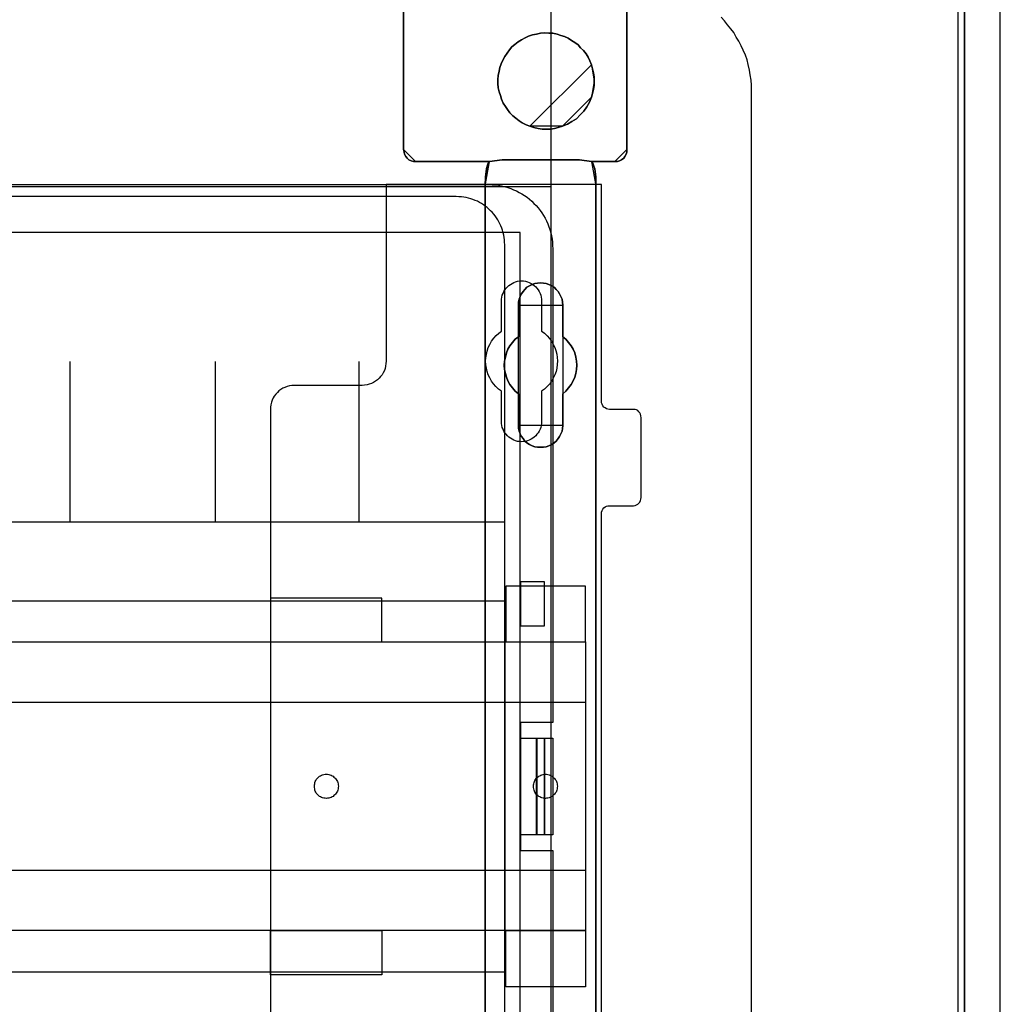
# Model space of a CAD drawing. Extents: x -558982 to 5119495, y -5290134 to 121759.
# Tile 39 of 256: x -476427 to -475205, y -24865 to -23639. Entities that reach past the tile are written whole.
import ezdxf

# ---------------------------------------------------------------- set-up
doc = ezdxf.new("R2010")
doc.units = 0
doc.header["$MEASUREMENT"] = 0
doc.layers.get('0').update_dxf_attribs({"color": 252})
for name, color, linetype in [('30', 7, 'Continuous'), ('5', 7, 'Continuous'), ('50', 7, 'Continuous')]:
    doc.layers.add(name, color=color, linetype=linetype)

# ---------------------------------------------------------------- blocks, each defined once
blk = doc.blocks.new('*U1040')
at = {"layer": '5', "color": 7}
for points in [[(443.311642, -20.805704), (443.311642, -801.191648)], [(443.311642, -801.191648), (443.311642, -20.805704)], [(401.242342, -406.374921), (401.242342, -431.137696), (401.242342, -431.445946), (401.139227, -431.702822), (400.984553, -432.011072), (400.82988, -432.216572), (400.572091, -432.422072), (400.314302, -432.524823), (400.056514, -432.627573), (399.747167, -432.627573), (396.808375, -432.627573), (396.911491, -432.730323), (397.014606, -432.935823), (397.117722, -433.192698), (397.220837, -433.552324), (397.375511, -434.52845), (397.375511, -435.658701), (397.375511, -498.747264), (397.375511, -523.253164), (397.375511, -648.762415)], [(383.558033, -743.189759), (383.558033, -435.658701), (383.609591, -434.52845), (383.712706, -433.552324), (383.815822, -433.192698), (383.918937, -432.935823), (384.022053, -432.730323), (384.125168, -432.627573), (374.896331, -432.627573), (374.638542, -432.627573), (374.329195, -432.524823), (374.071406, -432.422072), (373.865175, -432.216572), (373.658944, -432.011072), (373.504271, -431.702822), (373.452713, -431.445946), (373.401156, -431.137696), (373.401156, -406.374921)], [(373.401156, -406.374113), (373.401156, -431.138668), (373.452713, -431.446941), (373.504271, -431.703835), (373.658944, -432.012107), (373.865175, -432.217622), (374.071406, -432.423137), (374.329195, -432.525895), (374.638542, -432.628652), (374.896331, -432.628652), (384.125168, -432.628652), (385.671901, -432.423137), (395.3132, -432.423137), (396.808375, -432.628652), (399.747167, -432.628652), (400.056514, -432.628652), (400.314302, -432.525895), (400.572091, -432.423137), (400.82988, -432.217622), (400.984553, -432.012107), (401.139227, -431.703835), (401.242342, -431.446941), (401.242342, -431.138668), (401.242342, -406.374113)], [(397.377131, -648.762422), (397.377131, -523.253181), (397.377131, -498.747284), (397.377131, -435.658725), (397.377131, -434.528474), (397.222431, -433.552348), (397.119298, -433.192723), (397.016164, -432.935848), (396.913031, -432.730348), (396.809898, -432.627598), (395.314466, -432.422097), (385.671508, -432.422097), (384.12451, -432.627598), (384.021376, -432.730348), (383.918243, -432.935848), (383.81511, -433.192723), (383.711977, -433.552348), (383.608844, -434.528474), (383.557277, -435.658725), (383.557277, -743.18976)]]:
    blk.add_lwpolyline(points, dxfattribs=at)
at = {"layer": '5', "color": 59}
blk.add_lwpolyline([(443.308991, -20.806406), (443.308991, -801.190946), (443.308991, -20.806406)], close=True, dxfattribs=at)
at = {"layer": '5', "color": 7}
for points in [[(373.401156, -406.37503), (373.401156, -431.1404), (373.401156, -406.37503)], [(401.239691, -406.37503), (401.239691, -431.1404), (401.239691, -406.37503)], [(396.809809, -420.554065), (396.603544, -420.091532), (396.397279, -419.628999), (396.139448, -419.217858), (395.830051, -418.806717), (395.469088, -418.446969), (395.159691, -418.087221), (394.747162, -417.778865), (394.334632, -417.521902), (393.922103, -417.264939), (393.458007, -417.059369), (392.993911, -416.905191), (392.529816, -416.751014), (392.014154, -416.648228), (391.498492, -416.648228), (390.98283, -416.596836), (390.467169, -416.648228), (389.951507, -416.751014), (389.487411, -416.853799), (388.971749, -417.007976), (388.55922, -417.213547), (388.095124, -417.47051), (387.682595, -417.727473), (387.270065, -418.035828), (386.909102, -418.344184), (386.599705, -418.703932), (386.290308, -419.115073), (386.032477, -419.526213), (385.774646, -419.988747), (385.568381, -420.45128), (385.413683, -420.913813), (385.31055, -421.376347), (385.207418, -421.890272), (385.155852, -422.404198), (385.155852, -422.918124), (385.207418, -423.43205), (385.31055, -423.945976), (385.465249, -424.408509), (385.619948, -424.871043), (385.826212, -425.333576), (386.084043, -425.744717), (386.341874, -426.155857), (386.651271, -426.566998), (387.012234, -426.926746), (387.373198, -427.235102), (387.785727, -427.543457), (388.198257, -427.80042), (388.662352, -428.057383), (389.126448, -428.211561), (396.809809, -420.554065)], [(389.126308, -428.211947), (389.641952, -428.36613), (390.157596, -428.520313), (390.673239, -428.571707), (391.188883, -428.571707), (391.704527, -428.571707), (392.22017, -428.520313), (392.68425, -428.36613), (393.199893, -428.211947), (393.818666, -427.954976), (394.385874, -427.64661), (394.953082, -427.28685), (395.417161, -426.824301), (395.881241, -426.361753), (396.242191, -425.796415), (396.551577, -425.231078), (396.809399, -424.614346), (396.964092, -424.151798), (397.067221, -423.637855), (397.17035, -423.123912), (397.17035, -422.609969), (397.17035, -422.096026), (397.067221, -421.582083), (396.964092, -421.06814), (396.809399, -420.554197), (396.603142, -420.091648), (396.396884, -419.629099), (396.139062, -419.217945), (395.829676, -418.806791), (395.468726, -418.447031), (395.159339, -418.08727), (394.746824, -417.778905), (394.33431, -417.521933), (393.921795, -417.264962), (393.457715, -417.059384), (392.993636, -416.905202), (392.529557, -416.751019), (392.013913, -416.64823), (391.498269, -416.64823), (390.982626, -416.596836), (390.466982, -416.64823), (389.951338, -416.751019), (389.487259, -416.853807), (388.971615, -417.00799), (388.5591, -417.213567), (388.095021, -417.470539), (387.682506, -417.72751), (387.269991, -418.035876), (386.90904, -418.344242), (386.599654, -418.704002), (386.290268, -419.115156), (386.032446, -419.526311), (385.774624, -419.98886), (385.568367, -420.451408), (385.413674, -420.913957), (385.310545, -421.376506), (385.207416, -421.890449), (385.155852, -422.404392), (385.155852, -422.918335), (385.207416, -423.432278), (385.310545, -423.946221), (385.465238, -424.408769), (385.619931, -424.871318), (385.826189, -425.333867), (386.084011, -425.745021), (386.341832, -426.156175), (386.651219, -426.56733), (387.012169, -426.92709), (387.37312, -427.235456), (387.785635, -427.543821), (388.19815, -427.800793), (388.662229, -428.057764), (389.126308, -428.211947)], [(389.126308, -428.211947), (389.641952, -428.36613), (390.157596, -428.520313), (390.673239, -428.571707), (391.188883, -428.571707), (391.704527, -428.571707), (392.22017, -428.520313), (392.68425, -428.36613), (393.199893, -428.211947), (393.818666, -427.954976), (394.385874, -427.64661), (394.953082, -427.28685), (395.417161, -426.824301), (395.881241, -426.361753), (396.242191, -425.796415), (396.551577, -425.231078), (396.809399, -424.614346), (396.964092, -424.151798), (397.067221, -423.637855), (397.17035, -423.123912), (397.17035, -422.609969), (397.17035, -422.096026), (397.067221, -421.582083), (396.964092, -421.06814), (396.809399, -420.554197), (396.603142, -420.091648), (396.396884, -419.629099), (396.139062, -419.217945), (395.829676, -418.806791), (395.468726, -418.447031), (395.159339, -418.08727), (394.746824, -417.778905), (394.33431, -417.521933), (393.921795, -417.264962), (393.457715, -417.059384), (392.993636, -416.905202), (392.529557, -416.751019), (392.013913, -416.64823), (391.498269, -416.64823), (390.982626, -416.596836), (390.466982, -416.64823), (389.951338, -416.751019), (389.487259, -416.853807), (388.971615, -417.00799), (388.5591, -417.213567), (388.095021, -417.470539), (387.682506, -417.72751), (387.269991, -418.035876), (386.90904, -418.344242), (386.599654, -418.704002), (386.290268, -419.115156), (386.032446, -419.526311), (385.774624, -419.98886), (385.568367, -420.451408), (385.413674, -420.913957), (385.310545, -421.376506), (385.207416, -421.890449), (385.155852, -422.404392), (385.155852, -422.918335), (385.207416, -423.432278), (385.310545, -423.946221), (385.465238, -424.408769), (385.619931, -424.871318), (385.826189, -425.333867), (386.084011, -425.745021), (386.341832, -426.156175), (386.651219, -426.56733), (387.012169, -426.92709), (387.37312, -427.235456), (387.785635, -427.543821), (388.19815, -427.800793), (388.662229, -428.057764), (389.126308, -428.211947)], [(389.126308, -428.211947), (388.662229, -428.057764), (388.19815, -427.800793), (387.785635, -427.543821), (387.37312, -427.235456), (387.012169, -426.92709), (386.651219, -426.56733), (386.341832, -426.156175), (386.084011, -425.745021), (385.826189, -425.333867), (385.619931, -424.871318), (385.465238, -424.408769), (385.310545, -423.946221), (385.207416, -423.432278), (385.155852, -422.918335), (385.155852, -422.404392), (385.207416, -421.890449), (385.310545, -421.376506), (385.413674, -420.913957), (385.568367, -420.451408), (385.774624, -419.98886), (386.032446, -419.526311), (386.290268, -419.115156), (386.599654, -418.704002), (386.90904, -418.344242), (387.269991, -418.035876), (387.682506, -417.72751), (388.095021, -417.470539), (388.5591, -417.213567), (388.971615, -417.00799), (389.487259, -416.853807), (389.951338, -416.751019), (390.466982, -416.64823), (390.982626, -416.596836), (391.498269, -416.64823), (392.013913, -416.64823), (392.529557, -416.751019), (392.993636, -416.905202), (393.457715, -417.059384), (393.921795, -417.264962), (394.33431, -417.521933), (394.746824, -417.778905), (395.159339, -418.08727), (395.468726, -418.447031), (395.829676, -418.806791), (396.139062, -419.217945), (396.396884, -419.629099), (396.603142, -420.091648), (396.809399, -420.554197), (396.964092, -421.06814), (397.067221, -421.582083), (397.17035, -422.096026), (397.17035, -422.609969), (397.17035, -423.123912), (397.067221, -423.637855), (396.964092, -424.151798), (396.809399, -424.614346), (396.551577, -425.231078), (396.242191, -425.796415), (395.881241, -426.361753), (395.417161, -426.824301), (394.953082, -427.28685), (394.385874, -427.64661), (393.818666, -427.954976), (393.199893, -428.211947), (392.68425, -428.36613), (392.22017, -428.520313), (391.704527, -428.571707), (391.188883, -428.571707), (390.673239, -428.571707), (390.157596, -428.520313), (389.641952, -428.36613), (389.126308, -428.211947)], [(397.17035, -422.610753), (397.17035, -422.096353), (397.066581, -421.581952), (396.962812, -421.067552), (396.807158, -420.553151), (397.17035, -422.610753)], [(396.807158, -424.615392), (396.962812, -424.152172), (397.066581, -423.637483), (397.17035, -423.122794), (397.17035, -422.608105), (396.807158, -424.615392)], [(393.199097, -428.211561), (393.818076, -427.954503), (394.385474, -427.646033), (394.952871, -427.286151), (395.417106, -426.823446), (395.88134, -426.360741), (396.242411, -425.795212), (396.551901, -425.229684), (396.809809, -424.612744), (393.199097, -428.211561)], [(389.124454, -428.208913), (389.640567, -428.364396), (390.15668, -428.51988), (390.672793, -428.571707), (391.188907, -428.571707), (391.70502, -428.571707), (392.221133, -428.51988), (392.685635, -428.364396), (393.201748, -428.208913), (389.124454, -428.208913)], [(373.401156, -431.137751), (373.452805, -431.446214), (373.504455, -431.703265), (373.659403, -432.011728), (373.866001, -432.217369), (374.072599, -432.423011), (374.330847, -432.525831), (374.640744, -432.628652), (374.898991, -432.628652), (373.401156, -431.137751)], [(399.744506, -432.628652), (400.054403, -432.628652), (400.312651, -432.525831), (400.570898, -432.423011), (400.829146, -432.217369), (400.984094, -432.011728), (401.139043, -431.703265), (401.242342, -431.446214), (401.242342, -431.137751), (399.744506, -432.628652)], [(374.89634, -432.626004), (384.12725, -432.626004), (374.89634, -432.626004)], [(384.12725, -432.626004), (384.023618, -432.728877), (383.919987, -432.934624), (383.816355, -433.191807), (383.712724, -433.551864), (383.609093, -434.529161), (383.557277, -435.660768), (384.12725, -432.626004)], [(384.12725, -432.626004), (384.023618, -432.728877), (383.919987, -432.934624), (383.816355, -433.191807), (383.712724, -433.551864), (383.609093, -434.529161), (383.557277, -435.660768), (384.12725, -432.626004)], [(384.12725, -432.626004), (384.023618, -432.728877), (383.919987, -432.934624), (383.816355, -433.191807), (383.712724, -433.551864), (383.609093, -434.529161), (383.557277, -435.660768), (384.12725, -432.626004)], [(384.12725, -432.626004), (384.023618, -432.728877), (383.919987, -432.934624), (383.816355, -433.191807), (383.712724, -433.551864), (383.609093, -434.529161), (383.557277, -435.660768), (384.12725, -432.626004)], [(384.12725, -432.626004), (384.023618, -432.728877), (383.919987, -432.934624), (383.816355, -433.191807), (383.712724, -433.551864), (383.609093, -434.529161), (383.557277, -435.660768), (384.12725, -432.626004)], [(384.12725, -432.626004), (384.023618, -432.728877), (383.919987, -432.934624), (383.816355, -433.191807), (383.712724, -433.551864), (383.609093, -434.529161), (383.557277, -435.660768), (384.12725, -432.626004)], [(384.12725, -432.626004), (384.023618, -432.728877), (383.919987, -432.934624), (383.816355, -433.191807), (383.712724, -433.551864), (383.609093, -434.529161), (383.557277, -435.660768), (384.12725, -432.626004)], [(384.12725, -432.626004), (384.023618, -432.728877), (383.919987, -432.934624), (383.816355, -433.191807), (383.712724, -433.551864), (383.609093, -434.529161), (383.557277, -435.660768), (384.12725, -432.626004)], [(384.12725, -432.626004), (384.023618, -432.728877), (383.919987, -432.934624), (383.816355, -433.191807), (383.712724, -433.551864), (383.609093, -434.529161), (383.557277, -435.660768), (384.12725, -432.626004)], [(384.12725, -432.626004), (384.023618, -432.728877), (383.919987, -432.934624), (383.816355, -433.191807), (383.712724, -433.551864), (383.609093, -434.529161), (383.557277, -435.660768), (384.12725, -432.626004)], [(384.12725, -432.626004), (384.023618, -432.728877), (383.919987, -432.934624), (383.816355, -433.191807), (383.712724, -433.551864), (383.609093, -434.529161), (383.557277, -435.660768), (384.12725, -432.626004)], [(384.12725, -432.626004), (384.023618, -432.728877), (383.919987, -432.934624), (383.816355, -433.191807), (383.712724, -433.551864), (383.609093, -434.529161), (383.557277, -435.660768), (384.12725, -432.626004)], [(384.12725, -432.626004), (384.023618, -432.728877), (383.919987, -432.934624), (383.816355, -433.191807), (383.712724, -433.551864), (383.609093, -434.529161), (383.557277, -435.660768), (384.12725, -432.626004)], [(384.12725, -432.626004), (384.023618, -432.728877), (383.919987, -432.934624), (383.816355, -433.191807), (383.712724, -433.551864), (383.609093, -434.529161), (383.557277, -435.660768), (384.12725, -432.626004)], [(384.12725, -432.626004), (384.023618, -432.728877), (383.919987, -432.934624), (383.816355, -433.191807), (383.712724, -433.551864), (383.609093, -434.529161), (383.557277, -435.660768), (384.12725, -432.626004)], [(384.12725, -432.626004), (384.023618, -432.728877), (383.919987, -432.934624), (383.816355, -433.191807), (383.712724, -433.551864), (383.609093, -434.529161), (383.557277, -435.660768), (384.12725, -432.626004)], [(384.12725, -432.626004), (384.023618, -432.728877), (383.919987, -432.934624), (383.816355, -433.191807), (383.712724, -433.551864), (383.609093, -434.529161), (383.557277, -435.660768), (384.12725, -432.626004)], [(384.12725, -432.626004), (384.023618, -432.728877), (383.919987, -432.934624), (383.816355, -433.191807), (383.712724, -433.551864), (383.609093, -434.529161), (383.557277, -435.660768), (384.12725, -432.626004)], [(384.12725, -432.626004), (384.023618, -432.728877), (383.919987, -432.934624), (383.816355, -433.191807), (383.712724, -433.551864), (383.609093, -434.529161), (383.557277, -435.660768), (384.12725, -432.626004)], [(384.12725, -432.626004), (384.023618, -432.728877), (383.919987, -432.934624), (383.816355, -433.191807), (383.712724, -433.551864), (383.609093, -434.529161), (383.557277, -435.660768), (384.12725, -432.626004)], [(384.12725, -432.626004), (384.023618, -432.728877), (383.919987, -432.934624), (383.816355, -433.191807), (383.712724, -433.551864), (383.609093, -434.529161), (383.557277, -435.660768), (384.12725, -432.626004)], [(384.124599, -432.628652), (385.672804, -432.422097), (384.124599, -432.628652)], [(384.124599, -432.626004), (384.124599, -432.626004), (384.124599, -432.626004)], [(395.314624, -432.422097), (385.670153, -432.422097), (395.314624, -432.422097)], [(395.311973, -432.422097), (396.809809, -432.628652), (395.311973, -432.422097)], [(397.377131, -435.660768), (397.377131, -434.529161), (397.221684, -433.551864), (397.118052, -433.191807), (397.014421, -432.934624), (396.910789, -432.728877), (396.807158, -432.626004), (397.377131, -435.660768)], [(396.807158, -432.626004), (396.807158, -432.626004), (396.807158, -432.626004)], [(397.377131, -435.660768), (397.377131, -434.529161), (397.221684, -433.551864), (397.118052, -433.191807), (397.014421, -432.934624), (396.910789, -432.728877), (396.807158, -432.626004), (397.377131, -435.660768)], [(397.377131, -435.660768), (397.377131, -434.529161), (397.221684, -433.551864), (397.118052, -433.191807), (397.014421, -432.934624), (396.910789, -432.728877), (396.807158, -432.626004), (397.377131, -435.660768)], [(397.377131, -435.660768), (397.377131, -434.529161), (397.221684, -433.551864), (397.118052, -433.191807), (397.014421, -432.934624), (396.910789, -432.728877), (396.807158, -432.626004), (397.377131, -435.660768)], [(397.377131, -435.660768), (397.377131, -434.529161), (397.221684, -433.551864), (397.118052, -433.191807), (397.014421, -432.934624), (396.910789, -432.728877), (396.807158, -432.626004), (397.377131, -435.660768)], [(397.377131, -435.660768), (397.377131, -434.529161), (397.221684, -433.551864), (397.118052, -433.191807), (397.014421, -432.934624), (396.910789, -432.728877), (396.807158, -432.626004), (397.377131, -435.660768)], [(397.377131, -435.660768), (397.377131, -434.529161), (397.221684, -433.551864), (397.118052, -433.191807), (397.014421, -432.934624), (396.910789, -432.728877), (396.807158, -432.626004), (397.377131, -435.660768)], [(397.377131, -435.660768), (397.377131, -434.529161), (397.221684, -433.551864), (397.118052, -433.191807), (397.014421, -432.934624), (396.910789, -432.728877), (396.807158, -432.626004), (397.377131, -435.660768)], [(397.377131, -435.660768), (397.377131, -434.529161), (397.221684, -433.551864), (397.118052, -433.191807), (397.014421, -432.934624), (396.910789, -432.728877), (396.807158, -432.626004), (397.377131, -435.660768)], [(397.377131, -435.660768), (397.377131, -434.529161), (397.221684, -433.551864), (397.118052, -433.191807), (397.014421, -432.934624), (396.910789, -432.728877), (396.807158, -432.626004), (397.377131, -435.660768)], [(397.377131, -435.660768), (397.377131, -434.529161), (397.221684, -433.551864), (397.118052, -433.191807), (397.014421, -432.934624), (396.910789, -432.728877), (396.807158, -432.626004), (397.377131, -435.660768)], [(397.377131, -435.660768), (397.377131, -434.529161), (397.221684, -433.551864), (397.118052, -433.191807), (397.014421, -432.934624), (396.910789, -432.728877), (396.807158, -432.626004), (397.377131, -435.660768)], [(397.377131, -435.660768), (397.377131, -434.529161), (397.221684, -433.551864), (397.118052, -433.191807), (397.014421, -432.934624), (396.910789, -432.728877), (396.807158, -432.626004), (397.377131, -435.660768)], [(397.377131, -435.660768), (397.377131, -434.529161), (397.221684, -433.551864), (397.118052, -433.191807), (397.014421, -432.934624), (396.910789, -432.728877), (396.807158, -432.626004), (397.377131, -435.660768)], [(397.377131, -435.660768), (397.377131, -434.529161), (397.221684, -433.551864), (397.118052, -433.191807), (397.014421, -432.934624), (396.910789, -432.728877), (396.807158, -432.626004), (397.377131, -435.660768)], [(397.377131, -435.660768), (397.377131, -434.529161), (397.221684, -433.551864), (397.118052, -433.191807), (397.014421, -432.934624), (396.910789, -432.728877), (396.807158, -432.626004), (397.377131, -435.660768)], [(397.377131, -435.660768), (397.377131, -434.529161), (397.221684, -433.551864), (397.118052, -433.191807), (397.014421, -432.934624), (396.910789, -432.728877), (396.807158, -432.626004), (397.377131, -435.660768)], [(397.377131, -435.660768), (397.377131, -434.529161), (397.221684, -433.551864), (397.118052, -433.191807), (397.014421, -432.934624), (396.910789, -432.728877), (396.807158, -432.626004), (397.377131, -435.660768)], [(397.377131, -435.660768), (397.377131, -434.529161), (397.221684, -433.551864), (397.118052, -433.191807), (397.014421, -432.934624), (396.910789, -432.728877), (396.807158, -432.626004), (397.377131, -435.660768)], [(397.377131, -435.660768), (397.377131, -434.529161), (397.221684, -433.551864), (397.118052, -433.191807), (397.014421, -432.934624), (396.910789, -432.728877), (396.807158, -432.626004), (397.377131, -435.660768)], [(397.377131, -435.660768), (397.377131, -434.529161), (397.221684, -433.551864), (397.118052, -433.191807), (397.014421, -432.934624), (396.910789, -432.728877), (396.807158, -432.626004), (397.377131, -435.660768)], [(396.807158, -432.626004), (399.747157, -432.626004), (396.807158, -432.626004)], [(383.557277, -743.18882), (383.557277, -435.65812), (383.557277, -743.18882)], [(383.557277, -435.65812), (383.557277, -435.65812), (383.557277, -435.65812)], [(397.37448, -435.65812), (397.37448, -498.747316), (397.37448, -435.65812)], [(397.37448, -435.65812), (397.37448, -435.65812), (397.37448, -435.65812)], [(389.075093, -467.873161), (388.765735, -467.667628), (388.507937, -467.462096), (388.301699, -467.153797), (388.09546, -466.896881), (387.940781, -466.537199), (387.786102, -466.2289), (387.734542, -465.869219), (387.734542, -465.509537), (387.734542, -461.553035), (387.322065, -461.244737), (386.961148, -460.833672), (386.65179, -460.422606), (386.393991, -459.960158), (386.239313, -459.49771), (386.084634, -459.035262), (385.981514, -458.521431), (385.929955, -458.007599), (385.981514, -457.493768), (386.084634, -456.979937), (386.239313, -456.466105), (386.393991, -456.003657), (386.65179, -455.592592), (386.961148, -455.181527), (387.322065, -454.770462), (387.734542, -454.462163), (387.734542, -450.505662), (387.734542, -450.14598), (387.786102, -449.786298), (387.940781, -449.426616), (388.09546, -449.118317), (388.301699, -448.810018), (388.507937, -448.553103), (388.765735, -448.296187), (389.075093, -448.090654), (389.436011, -447.936505), (389.745369, -447.833739), (390.106286, -447.782356), (390.467204, -447.730973), (390.828121, -447.782356), (391.189039, -447.833739), (391.498397, -447.936505), (391.859314, -448.090654), (392.168672, -448.296187), (392.42647, -448.553103), (392.684269, -448.810018), (392.838948, -449.118317), (392.993627, -449.426616), (393.148306, -449.786298), (393.199865, -450.14598), (393.251425, -450.505662), (393.251425, -454.462163), (393.612342, -454.770462), (393.97326, -455.181527), (394.282618, -455.592592), (394.540416, -456.003657), (394.746655, -456.466105), (394.849774, -456.979937), (394.952893, -457.493768), (395.004453, -458.007599), (394.952893, -458.521431), (394.849774, -459.035262), (394.746655, -459.49771), (394.540416, -459.960158), (394.282618, -460.422606), (393.97326, -460.833672), (393.612342, -461.244737), (393.251425, -461.553035), (393.251425, -465.509537), (393.199865, -465.869219), (393.148306, -466.2289), (392.993627, -466.537199), (392.838948, -466.896881), (392.684269, -467.153797), (392.42647, -467.462096), (392.168672, -467.667628), (391.859314, -467.873161), (391.498397, -468.02731), (391.189039, -468.18146), (390.828121, -468.232843), (390.467204, -468.232843), (390.106286, -468.232843), (389.745369, -468.18146), (389.436011, -468.02731), (389.075093, -467.873161)], [(391.859314, -448.090654), (391.498397, -447.936505), (391.189039, -447.833739), (390.828121, -447.782356), (390.467204, -447.730973), (390.106286, -447.782356), (389.745369, -447.833739), (389.436011, -447.936505), (389.075093, -448.090654), (388.765735, -448.296187), (388.507937, -448.553103), (388.301699, -448.810018), (388.09546, -449.118317), (387.940781, -449.426616), (387.786102, -449.786298), (387.734542, -450.14598), (387.734542, -450.505662), (387.734542, -454.462163), (387.322065, -454.770462), (386.961148, -455.181527), (386.65179, -455.592592), (386.393991, -456.003657), (386.239313, -456.466105), (386.084634, -456.979937), (385.981514, -457.493768), (385.929955, -458.007599), (385.981514, -458.521431), (386.084634, -459.035262), (386.239313, -459.49771), (386.393991, -459.960158), (386.65179, -460.422606), (386.961148, -460.833672), (387.322065, -461.244737), (387.734542, -461.553035), (387.734542, -465.509537), (387.734542, -465.869219), (387.786102, -466.2289), (387.940781, -466.537199), (388.09546, -466.896881), (388.301699, -467.153797), (388.507937, -467.462096), (388.765735, -467.667628), (389.075093, -467.873161), (389.436011, -468.02731), (389.745369, -468.18146), (390.106286, -468.232843), (390.467204, -468.232843), (390.828121, -468.232843), (391.189039, -468.18146), (391.498397, -468.02731), (391.859314, -467.873161), (392.168672, -467.667628), (392.42647, -467.462096), (392.684269, -467.153797), (392.838948, -466.896881), (392.993627, -466.537199), (393.148306, -466.2289), (393.199865, -465.869219), (393.251425, -465.509537), (393.251425, -461.553035), (393.612342, -461.244737), (393.97326, -460.833672), (394.282618, -460.422606), (394.540416, -459.960158), (394.746655, -459.49771), (394.849774, -459.035262), (394.952893, -458.521431), (395.004453, -458.007599), (394.952893, -457.493768), (394.849774, -456.979937), (394.746655, -456.466105), (394.540416, -456.003657), (394.282618, -455.592592), (393.97326, -455.181527), (393.612342, -454.770462), (393.251425, -454.462163), (393.251425, -450.505662), (393.199865, -450.14598), (393.148306, -449.786298), (392.993627, -449.426616), (392.838948, -449.118317), (392.684269, -448.810018), (392.42647, -448.553103), (392.168672, -448.296187), (391.859314, -448.090654)], [(391.859314, -448.090654), (391.498397, -447.936505), (391.189039, -447.833739), (390.828121, -447.782356), (390.467204, -447.730973), (390.106286, -447.782356), (389.745369, -447.833739), (389.436011, -447.936505), (389.075093, -448.090654), (388.765735, -448.296187), (388.507937, -448.553103), (388.301699, -448.810018), (388.09546, -449.118317), (387.940781, -449.426616), (387.786102, -449.786298), (387.734542, -450.14598), (387.734542, -450.505662), (387.734542, -454.462163), (387.322065, -454.770462), (386.961148, -455.181527), (386.65179, -455.592592), (386.393991, -456.003657), (386.239313, -456.466105), (386.084634, -456.979937), (385.981514, -457.493768), (385.929955, -458.007599), (385.981514, -458.521431), (386.084634, -459.035262), (386.239313, -459.49771), (386.393991, -459.960158), (386.65179, -460.422606), (386.961148, -460.833672), (387.322065, -461.244737), (387.734542, -461.553035), (387.734542, -465.509537), (387.734542, -465.869219), (387.786102, -466.2289), (387.940781, -466.537199), (388.09546, -466.896881), (388.301699, -467.153797), (388.507937, -467.462096), (388.765735, -467.667628), (389.075093, -467.873161), (389.436011, -468.02731), (389.745369, -468.18146), (390.106286, -468.232843), (390.467204, -468.232843), (390.828121, -468.232843), (391.189039, -468.18146), (391.498397, -468.02731), (391.859314, -467.873161), (392.168672, -467.667628), (392.42647, -467.462096), (392.684269, -467.153797), (392.838948, -466.896881), (392.993627, -466.537199), (393.148306, -466.2289), (393.199865, -465.869219), (393.251425, -465.509537), (393.251425, -461.553035), (393.612342, -461.244737), (393.97326, -460.833672), (394.282618, -460.422606), (394.540416, -459.960158), (394.746655, -459.49771), (394.849774, -459.035262), (394.952893, -458.521431), (395.004453, -458.007599), (394.952893, -457.493768), (394.849774, -456.979937), (394.746655, -456.466105), (394.540416, -456.003657), (394.282618, -455.592592), (393.97326, -455.181527), (393.612342, -454.770462), (393.251425, -454.462163), (393.251425, -450.505662), (393.199865, -450.14598), (393.148306, -449.786298), (392.993627, -449.426616), (392.838948, -449.118317), (392.684269, -448.810018), (392.42647, -448.553103), (392.168672, -448.296187), (391.859314, -448.090654)], [(393.252118, -450.508867), (393.200534, -450.14877), (393.14895, -449.788672), (392.994199, -449.428575), (392.839448, -449.11992), (392.684697, -448.811265), (392.426778, -448.554053), (392.16886, -448.29684), (391.859357, -448.09107), (391.498271, -447.936743), (391.188769, -447.833858), (390.827683, -447.782415), (390.466597, -447.730973), (390.105511, -447.782415), (389.744425, -447.833858), (389.434922, -447.936743), (389.073836, -448.09107), (388.764334, -448.29684), (388.506415, -448.554053), (388.30008, -448.811265), (388.093746, -449.11992), (387.938994, -449.428575), (387.784243, -449.788672), (387.73266, -450.14877), (387.73266, -450.508867), (393.252118, -450.508867)], [(387.73266, -454.462535), (387.73266, -450.506219), (387.73266, -454.462535)], [(393.249467, -450.506219), (393.249467, -454.462535), (393.249467, -450.506219)], [(387.735311, -454.459887), (387.322658, -454.768337), (386.961587, -455.179604), (386.652097, -455.590871), (386.394189, -456.002138), (386.239444, -456.464813), (386.084699, -456.978897), (385.981536, -457.492981), (385.929955, -458.007065), (385.981536, -458.521149), (386.084699, -459.035233), (386.239444, -459.497908), (386.394189, -459.960583), (386.652097, -460.423259), (386.961587, -460.834526), (387.322658, -461.245793), (387.735311, -461.554243), (387.735311, -454.459887)], [(393.249467, -461.554243), (393.610787, -461.245793), (393.972108, -460.834526), (394.281812, -460.423259), (394.539898, -459.960583), (394.746367, -459.497908), (394.849601, -459.035233), (394.952836, -458.521149), (395.004453, -458.007065), (394.952836, -457.492981), (394.849601, -456.978897), (394.746367, -456.464813), (394.539898, -456.002138), (394.281812, -455.590871), (393.972108, -455.179604), (393.610787, -454.768337), (393.249467, -454.459887), (393.249467, -461.554243)], [(387.73266, -465.507911), (387.73266, -461.551595), (387.73266, -465.507911)], [(393.249467, -461.551595), (393.249467, -465.507911), (393.249467, -461.551595)], [(387.73266, -465.507911), (387.73266, -465.867807), (387.784243, -466.227704), (387.938994, -466.536187), (388.093746, -466.896084), (388.30008, -467.153153), (388.506415, -467.461635), (388.764334, -467.667291), (389.073836, -467.872946), (389.434922, -468.027187), (389.744425, -468.181429), (390.105511, -468.232843), (390.466597, -468.232843), (390.827683, -468.232843), (391.188769, -468.181429), (391.498271, -468.027187), (391.859357, -467.872946), (392.16886, -467.667291), (392.426778, -467.461635), (392.684697, -467.153153), (392.839448, -466.896084), (392.994199, -466.536187), (393.14895, -466.227704), (393.200534, -465.867807), (393.252118, -465.507911), (387.73266, -465.507911)], [(397.37448, -498.747316), (397.37448, -523.253168), (397.37448, -498.747316)], [(397.37448, -523.253168), (397.37448, -648.764229), (397.37448, -523.253168)]]:
    blk.add_lwpolyline(points, close=True, dxfattribs=at)
at = {"layer": '50', "color": 7}
for points in [[(447.768034, -801.133213), (447.768034, -20.558787)], [(442.54019, -801.136518), (442.54019, -20.552831)], [(416.766812, -737.446126), (416.766812, -423.785117), (416.766812, -423.117644), (416.715463, -422.501515), (416.612764, -421.834042), (416.510064, -421.217913), (416.356016, -420.55044), (416.201967, -419.934311), (415.996569, -419.369526), (415.739821, -418.753397), (415.483073, -418.188612), (415.174975, -417.623827), (414.866878, -417.110386), (414.55878, -416.545601), (414.199333, -416.083505), (413.788536, -415.570064), (413.37774, -415.107967), (412.966943, -414.64587)], [(55.98194, -85.921426), (391.762235, -85.921426), (391.762235, -735.000783), (55.98194, -735.000783), (55.98194, -85.921426)], [(391.762235, -435.77199), (55.98194, -435.77199), (55.98194, -385.150219), (391.762235, -385.150219), (391.762235, -435.77199)], [(59.825943, -728.385739), (387.918232, -728.385739), (387.918232, -441.457538), (59.825943, -441.457538), (59.825943, -728.385739)]]:
    blk.add_lwpolyline(points, dxfattribs=at)
blk = doc.blocks.new('*U1057')
at = {"layer": '50', "color": 7}
for points in [[(64.001505, -435.499232), (383.999821, -435.499232), (384.419821, -435.520249), (384.818821, -435.541266), (385.217822, -435.583301), (385.595822, -435.667371), (385.994823, -435.75144), (386.372823, -435.856527), (386.750823, -435.982631), (387.107824, -436.129753), (387.464824, -436.276875), (387.800824, -436.466031), (388.136825, -436.655187), (388.472825, -436.865361), (388.787825, -437.075535), (389.081826, -437.327744), (389.375826, -437.579952), (389.648826, -437.832161), (389.921826, -438.105386), (390.173827, -438.39963), (390.404827, -438.71489), (390.635827, -439.009134), (390.845827, -439.345412), (391.034827, -439.68169), (391.202828, -440.017968), (391.370828, -440.375263), (391.517828, -440.753576), (391.643828, -441.110871), (391.748828, -441.489184), (391.832828, -441.888514), (391.916828, -442.287845), (391.958828, -442.687175), (391.979828, -443.086505), (392.000828, -443.506853), (392.000828, -502.523649), (387.968824, -502.523649), (387.968824, -518.475839), (392.000828, -518.475839), (392.000828, -577.492635)], [(386.017439, -577.995737), (386.017439, -443.001103), (385.996439, -442.685842), (385.975438, -442.370582), (385.933438, -442.076338), (385.891437, -441.782095), (385.828437, -441.487852), (385.744436, -441.193608), (385.639435, -440.920382), (385.534434, -440.647156), (385.408432, -440.394948), (385.282431, -440.121722), (385.135429, -439.869513), (384.988428, -439.638322), (384.820426, -439.407131), (384.631424, -439.17594), (384.442422, -438.944749), (384.232419, -438.755592), (384.022417, -438.545418), (383.812415, -438.356262), (383.581412, -438.188123), (383.35041, -438.019984), (383.098407, -437.851845), (382.846404, -437.725741), (382.594401, -437.578619), (382.321398, -437.473532), (382.048395, -437.368445), (381.775392, -437.263358), (381.481389, -437.179289), (381.187386, -437.116237), (380.893383, -437.074202), (380.599379, -437.032167), (380.284376, -437.01115), (379.969373, -436.990132), (67.968952, -436.990132)], [(61.983887, -477.51456), (386.017439, -477.51456), (386.017439, -477.51456), (386.017439, -443.001536), (385.996439, -442.686253), (385.975438, -442.370969), (385.933438, -442.076705), (385.891437, -441.78244), (385.828437, -441.488176), (385.744436, -441.193911), (385.639435, -440.920665), (385.534434, -440.64742), (385.408432, -440.395193), (385.282431, -440.121948), (385.135429, -439.869721), (384.988428, -439.638513), (384.820426, -439.407305), (384.631424, -439.176097), (384.442422, -438.944889), (384.232419, -438.755719), (384.022417, -438.54553), (383.812415, -438.35636), (383.581412, -438.188209), (383.35041, -438.020058), (383.098407, -437.851907), (382.846404, -437.725794), (382.594401, -437.578661), (382.321398, -437.473567), (382.048395, -437.368472), (381.775392, -437.263378), (381.481389, -437.179302), (381.187386, -437.116246), (380.893383, -437.074208), (380.599379, -437.03217), (380.284376, -437.011151), (379.969373, -436.990132), (67.968952, -436.990132)], [(386.017439, -477.51456), (386.017439, -443.001536), (385.996439, -442.686253), (385.975438, -442.370969), (385.933438, -442.076705), (385.891437, -441.78244), (385.828437, -441.488176), (385.744436, -441.193911), (385.639435, -440.920665), (385.534434, -440.64742), (385.408432, -440.395193), (385.282431, -440.121948), (385.135429, -439.869721), (384.988428, -439.638513), (384.820426, -439.407305), (384.631424, -439.176097), (384.442422, -438.944889), (384.232419, -438.755719), (384.022417, -438.54553), (383.812415, -438.35636), (383.581412, -438.188209), (383.35041, -438.020058), (383.098407, -437.851907), (382.846404, -437.725794), (382.594401, -437.578661), (382.321398, -437.473567), (382.048395, -437.368472), (381.775392, -437.263378), (381.481389, -437.179302), (381.187386, -437.116246), (380.893383, -437.074208), (380.599379, -437.03217), (380.284376, -437.011151), (379.969373, -436.990132), (67.968952, -436.990132)], [(61.983887, -477.51456), (386.017439, -477.51456)], [(331.835553, -477.55693), (331.835553, -457.544965)], [(349.936831, -477.55693), (349.936831, -457.544965)], [(367.849885, -477.55693), (367.849885, -457.544965)], [(390.972226, -484.992896), (387.968602, -484.992896), (387.968602, -490.482483), (390.972226, -490.482483), (390.972226, -484.992896)], [(61.983887, -487.347089), (386.017439, -487.347089), (386.017439, -533.64975), (61.983887, -533.64975), (61.983887, -487.347089)], [(387.968602, -504.475234), (389.986041, -504.475234), (389.986041, -516.521606), (387.968602, -516.521606), (387.968602, -504.475234)], [(389.98339, -504.475234), (390.972226, -504.475234), (390.972226, -516.521606), (389.98339, -516.521606), (389.98339, -504.475234)], [(390.969575, -504.475234), (392.000828, -504.475234), (392.000828, -516.521606), (390.969575, -516.521606), (390.969575, -504.475234)]]:
    blk.add_lwpolyline(points, dxfattribs=at)
blk = doc.blocks.new('*U1058')
at = {"layer": '30', "color": 7}
for points in [[(398.057414, -544.482416), (398.057414, -476.517071), (398.07979, -476.314459), (398.14692, -476.111846), (398.236426, -475.931746), (398.370685, -475.774158), (398.504945, -475.661595), (398.683957, -475.571545), (398.862969, -475.52652), (399.064358, -475.504007), (402.062815, -475.504007), (402.062815, -475.504007), (402.241828, -475.481495), (402.42084, -475.413957), (402.599852, -475.323907), (402.734112, -475.188832), (402.845995, -475.053757), (402.935501, -474.873656), (402.980254, -474.693556), (403.00263, -474.490943), (403.00263, -464.540403), (402.980254, -464.315277), (402.935501, -464.112664), (402.845995, -463.932564), (402.734112, -463.797489), (402.599852, -463.662414), (402.42084, -463.572364), (402.241828, -463.527338), (402.062815, -463.504826), (399.064358, -463.504826), (398.862969, -463.482313), (398.683957, -463.437288), (398.504945, -463.324726), (398.370685, -463.212163), (398.236426, -463.054575), (398.14692, -462.874475), (398.07979, -462.694375), (398.057414, -462.491762), (398.057414, -435.499232), (371.227935, -435.499232), (371.227935, -457.516491), (371.205558, -457.809154), (371.160805, -458.101817), (371.093675, -458.39448), (371.004169, -458.664631), (370.86991, -458.934781), (370.713274, -459.182419), (370.534262, -459.407544), (370.355249, -459.63267), (370.131484, -459.81277), (369.907719, -459.99287), (369.661577, -460.150458), (369.393058, -460.263021), (369.124539, -460.375583), (368.856021, -460.443121), (368.542749, -460.488146), (368.251854, -460.510659), (359.771143, -460.510659), (359.480248, -460.533171), (359.166976, -460.578196), (358.876081, -460.645734), (358.607563, -460.758297), (358.339044, -460.870859), (358.092902, -461.028447), (357.869137, -461.208547), (357.667748, -461.388648), (357.466359, -461.613773), (357.287346, -461.838898), (357.153087, -462.086536), (357.018828, -462.356687), (356.929322, -462.626837), (356.862192, -462.9195), (356.817439, -463.212163), (356.795062, -463.504826), (356.795062, -557.494662)], [(402.062815, -475.504007), (402.241828, -475.481495), (402.42084, -475.413957), (402.599852, -475.323907), (402.734112, -475.188832), (402.845995, -475.053757), (402.935501, -474.873656), (402.980254, -474.693556), (403.00263, -474.490943), (403.00263, -464.540403), (402.980254, -464.315277), (402.935501, -464.112664), (402.845995, -463.932564), (402.734112, -463.797489), (402.599852, -463.662414), (402.42084, -463.572364), (402.241828, -463.527338), (402.062815, -463.504826), (399.064358, -463.504826), (398.862969, -463.482313), (398.683957, -463.437288), (398.504945, -463.324726), (398.370685, -463.212163), (398.236426, -463.054575), (398.14692, -462.874475), (398.07979, -462.694375), (398.057414, -462.491762), (398.057414, -435.499232), (371.227935, -435.499232), (371.227935, -457.516491), (371.205558, -457.809154), (371.160805, -458.101817), (371.093675, -458.39448), (371.004169, -458.664631), (370.86991, -458.934781), (370.713274, -459.182419), (370.534262, -459.407544), (370.355249, -459.63267), (370.131484, -459.81277), (369.907719, -459.99287), (369.661577, -460.150458), (369.393058, -460.263021), (369.124539, -460.375583), (368.856021, -460.443121), (368.542749, -460.488146), (368.251854, -460.510659), (359.771143, -460.510659), (359.480248, -460.533171), (359.166976, -460.578196), (358.876081, -460.645734), (358.607563, -460.758297), (358.339044, -460.870859), (358.092902, -461.028447), (357.869137, -461.208547), (357.667748, -461.388648), (357.466359, -461.613773), (357.287346, -461.838898), (357.153087, -462.086536), (357.018828, -462.356687), (356.929322, -462.626837), (356.862192, -462.9195), (356.817439, -463.212163), (356.795062, -463.504826), (356.795062, -557.494662)], [(398.057414, -544.482416), (398.057414, -476.517071), (398.07979, -476.314459), (398.14692, -476.111846), (398.236426, -475.931746), (398.370685, -475.774158), (398.504945, -475.661595), (398.683957, -475.571545), (398.862969, -475.52652), (399.064358, -475.504007), (402.062815, -475.504007)], [(385.593114, -465.014691), (385.593114, -461.254668), (385.235012, -460.984486), (384.899291, -460.669275), (384.608333, -460.331548), (384.362138, -459.971307), (384.138324, -459.58855), (383.959273, -459.205793), (383.802604, -458.800521), (383.713078, -458.372734), (383.645934, -457.967462), (383.623553, -457.51716), (383.645934, -457.089373), (383.713078, -456.661586), (383.802604, -456.233799), (383.959273, -455.806012), (384.138324, -455.40074), (384.362138, -454.995468), (384.630715, -454.635226), (384.921673, -454.320014), (385.257393, -454.027318), (385.593114, -453.757137), (385.593114, -450.019629), (385.615495, -449.771963), (385.637877, -449.524296), (385.705021, -449.27663), (385.794546, -449.051479), (385.906453, -448.826328), (386.01836, -448.623692), (386.17503, -448.421056), (386.331699, -448.240935), (386.51075, -448.083329), (386.712183, -447.925724), (386.913615, -447.813148), (387.137429, -447.700573), (387.361243, -447.610512), (387.607438, -447.542967), (387.853633, -447.497937), (388.099828, -447.497937), (388.346023, -447.497937), (388.592218, -447.542967), (388.838414, -447.610512), (389.062227, -447.700573), (389.286041, -447.813148), (389.487473, -447.925724), (389.688906, -448.083329), (389.867957, -448.240935), (390.024626, -448.421056), (390.158915, -448.623692), (390.293203, -448.826328), (390.40511, -449.051479), (390.494635, -449.27663), (390.56178, -449.524296), (390.584161, -449.771963), (390.606542, -450.019629), (390.606542, -453.757137), (390.785593, -453.892227), (390.964644, -454.027318), (391.143695, -454.184924), (391.300365, -454.342529), (391.591323, -454.657741), (391.837518, -455.017983), (392.061332, -455.40074), (392.240383, -455.783496), (392.374671, -456.188768), (392.486578, -456.616555), (392.553722, -457.044342), (392.576103, -457.47213), (392.553722, -457.922432), (392.486578, -458.350219), (392.397052, -458.778006), (392.240383, -459.205793), (392.061332, -459.63358), (391.815137, -460.038852), (391.568941, -460.376578), (391.255602, -460.69179), (390.942263, -460.984486), (390.606542, -461.254668), (390.606542, -465.014691), (390.584161, -465.262357), (390.56178, -465.510023), (390.494635, -465.757689), (390.40511, -465.98284), (390.293203, -466.207991), (390.158915, -466.410627), (390.024626, -466.613263), (389.867957, -466.793384), (389.688906, -466.95099), (389.487473, -467.086081), (389.286041, -467.221171), (389.062227, -467.333747), (388.838414, -467.423807), (388.592218, -467.491353), (388.346023, -467.513868), (388.099828, -467.536383), (387.853633, -467.513868), (387.607438, -467.491353), (387.361243, -467.423807), (387.137429, -467.333747), (386.913615, -467.221171), (386.712183, -467.086081), (386.51075, -466.95099), (386.331699, -466.793384), (386.17503, -466.613263), (386.01836, -466.410627), (385.906453, -466.207991), (385.794546, -465.98284), (385.705021, -465.757689), (385.637877, -465.510023), (385.615495, -465.262357), (385.593114, -465.014691)], [(396.088727, -485.519876), (386.128782, -485.519876), (386.128782, -492.479177), (396.088727, -492.479177), (396.088727, -485.519876)], [(370.691796, -487.029313), (356.795062, -487.029313), (356.795062, -492.479177), (370.691796, -492.479177), (370.691796, -487.029313)], [(51.981526, -492.476529), (396.088727, -492.476529), (396.088727, -528.454107), (51.981526, -528.454107), (51.981526, -492.476529)], [(51.981526, -499.973403), (396.088727, -499.973403), (396.088727, -520.957234), (51.981526, -520.957234), (51.981526, -499.973403)], [(363.777295, -511.974756), (363.620465, -511.952227), (363.463635, -511.929698), (363.306806, -511.907169), (363.17238, -511.862111), (363.037955, -511.794524), (362.925933, -511.726938), (362.813912, -511.636822), (362.701891, -511.546706), (362.612274, -511.434062), (362.522657, -511.321417), (362.455444, -511.208772), (362.388231, -511.073599), (362.343423, -510.938425), (362.321019, -510.780723), (362.298614, -510.623021), (362.298614, -510.465318), (362.298614, -510.307616), (362.321019, -510.172442), (362.343423, -510.01474), (362.388231, -509.879566), (362.455444, -509.744393), (362.522657, -509.631748), (362.612274, -509.519103), (362.701891, -509.406459), (362.813912, -509.316343), (362.925933, -509.226228), (363.037955, -509.158641), (363.17238, -509.091054), (363.306806, -509.023467), (363.463635, -509.000938), (363.620465, -508.978409), (363.777295, -508.955881), (363.934125, -508.978409), (364.06855, -509.000938), (364.22538, -509.023467), (364.359805, -509.091054), (364.494231, -509.158641), (364.606252, -509.226228), (364.718273, -509.316343), (364.830295, -509.406459), (364.919912, -509.519103), (365.009529, -509.631748), (365.099146, -509.744393), (365.143954, -509.879566), (365.211167, -510.01474), (365.233571, -510.172442), (365.255975, -510.307616), (365.27838, -510.465318), (365.255975, -510.623021), (365.233571, -510.780723), (365.211167, -510.938425), (365.143954, -511.073599), (365.099146, -511.208772), (365.009529, -511.321417), (364.919912, -511.434062), (364.830295, -511.546706), (364.718273, -511.636822), (364.606252, -511.726938), (364.494231, -511.794524), (364.359805, -511.862111), (364.22538, -511.907169), (364.06855, -511.929698), (363.934125, -511.952227), (363.777295, -511.974756)], [(391.075019, -511.974756), (390.918189, -511.952227), (390.783763, -511.929698), (390.649338, -511.907169), (390.492508, -511.862111), (390.380487, -511.794524), (390.246061, -511.726938), (390.13404, -511.636822), (390.022019, -511.546706), (389.932402, -511.434062), (389.842785, -511.321417), (389.775572, -511.208772), (389.70836, -511.073599), (389.663551, -510.938425), (389.618743, -510.780723), (389.596338, -510.623021), (389.596338, -510.465318), (389.596338, -510.307616), (389.618743, -510.172442), (389.663551, -510.01474), (389.70836, -509.879566), (389.775572, -509.744393), (389.842785, -509.631748), (389.932402, -509.519103), (390.022019, -509.406459), (390.13404, -509.316343), (390.246061, -509.226228), (390.380487, -509.158641), (390.492508, -509.091054), (390.649338, -509.023467), (390.783763, -509.000938), (390.918189, -508.978409), (391.075019, -508.955881), (391.231848, -508.978409), (391.366274, -509.000938), (391.523104, -509.023467), (391.657529, -509.091054), (391.791955, -509.158641), (391.903976, -509.226228), (392.015997, -509.316343), (392.128018, -509.406459), (392.217635, -509.519103), (392.307252, -509.631748), (392.396869, -509.744393), (392.441678, -509.879566), (392.508891, -510.01474), (392.531295, -510.172442), (392.553699, -510.307616), (392.576103, -510.465318), (392.553699, -510.623021), (392.531295, -510.780723), (392.508891, -510.938425), (392.441678, -511.073599), (392.396869, -511.208772), (392.307252, -511.321417), (392.217635, -511.434062), (392.128018, -511.546706), (392.015997, -511.636822), (391.903976, -511.726938), (391.791955, -511.794524), (391.657529, -511.862111), (391.523104, -511.907169), (391.366274, -511.929698), (391.231848, -511.952227), (391.075019, -511.974756)], [(370.691796, -533.970175), (356.795062, -533.970175), (356.795062, -528.451459), (370.691796, -528.451459), (370.691796, -533.970175)], [(396.088727, -535.476964), (386.128782, -535.476964), (386.128782, -528.451459), (396.088727, -528.451459), (396.088727, -535.476964)]]:
    blk.add_lwpolyline(points, dxfattribs=at)
blk.add_lwpolyline([(51.981526, -492.476529), (396.088727, -492.476529), (396.088727, -528.454107), (51.981526, -528.454107), (51.981526, -492.476529)], close=True, dxfattribs=at)

msp = doc.modelspace()

# ---------------------------------------------------------------- block references
at = {"xscale": 10, "yscale": 10, "zscale": 10}
for name in ['*U1040', '*U1058', '*U1057']:
    msp.add_blockref(name, (-479682.3, -19489.1), dxfattribs=at)

doc.saveas('drawing.dxf')
